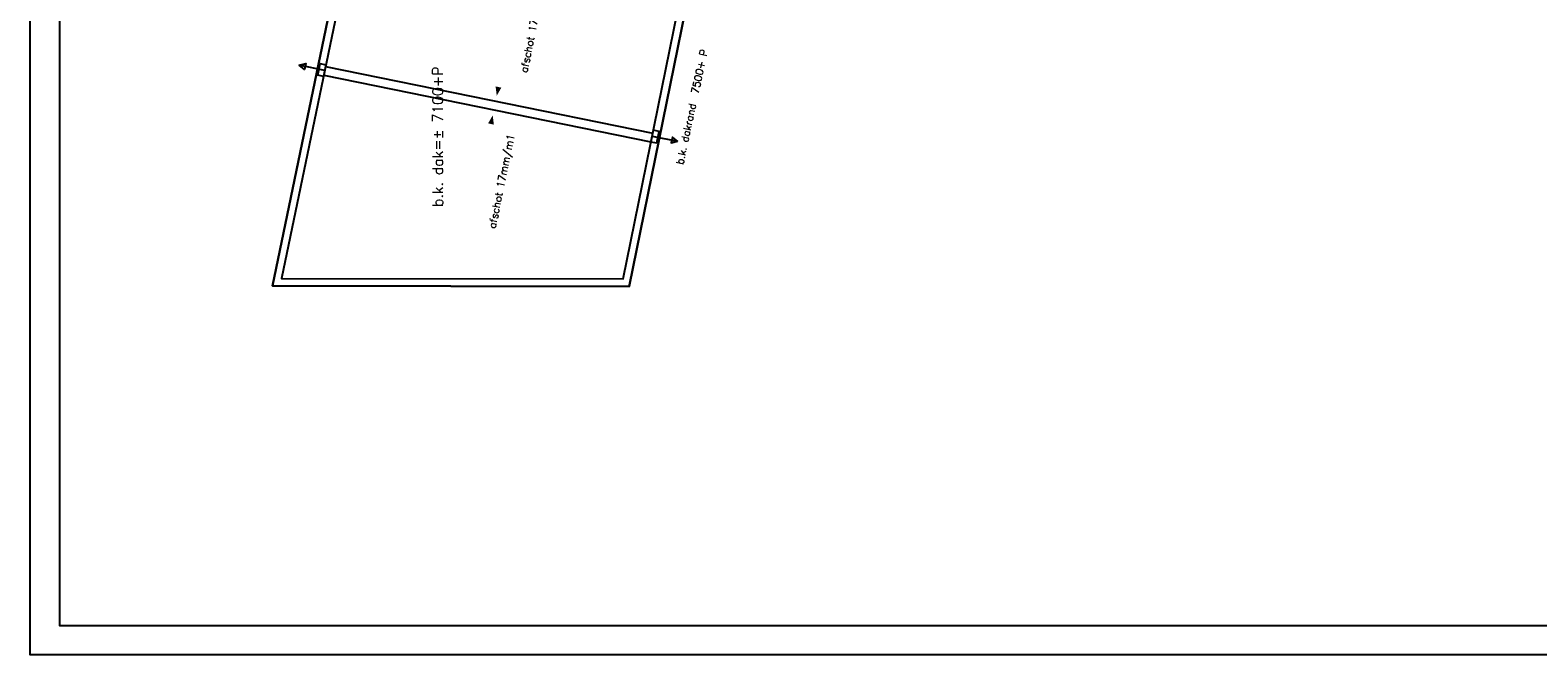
# Model space of a CAD drawing. Extents: x -101594 to 410648, y -2831 to 169921.
# Tile 1 of 31: x -101594 to -50414, y -2831 to 18391. Entities that reach past the tile are written whole.
import ezdxf
from ezdxf.enums import TextEntityAlignment as Align

# ---------------------------------------------------------------- set-up
doc = ezdxf.new("R2010")
doc.units = 0
doc.header["$LTSCALE"] = 50
doc.header["$MEASUREMENT"] = 0
doc.layers.get('0').update_dxf_attribs({"linetype": 'CONTINUOUS'})
for name, color, linetype in [('A--01A1_ACEER', 1, 'CONTINUOUS'), ('A--L27-A2-_DAKEN', 2, 'CONTINUOUS'), ('A--L27A1_DAKEN', 1, 'CONTINUOUS'), ('A--T01A-25_TEKST', 2, 'CONTINUOUS'), ('A--T01A-35_TEKST', 3, 'CONTINUOUS'), ('X--L$2A-_KADER', 7, 'CONTINUOUS')]:
    doc.layers.add(name, color=color, linetype=linetype)
doc.styles.add('HIEMSTRA', font='romans.shx')

# ---------------------------------------------------------------- blocks, each defined once
blk = doc.blocks.new('KAD_A0')
at = {"layer": 'X--L$2A-_KADER', "color": 1}
blk.add_lwpolyline([(-1179, -10), (-1179, 831), (10, 831), (10, -10)], close=True, dxfattribs=at)
at = {"layer": 'X--L$2A-_KADER', "color": 4}
blk.add_lwpolyline([(-1169, 0), (0, 0), (0, 821), (-1169, 821)], close=True, dxfattribs=at)

msp = doc.modelspace()

# ---------------------------------------------------------------- linework, layer by layer
at = {"layer": 'A--01A1_ACEER', "color": 6}
msp.add_lwpolyline([(-78976.3, 20922.6), (-81265, 9687.3), (-93367.8, 9703.3), (-85561.2, 47363.4)], dxfattribs=at)
at = {"layer": 'A--L27-A2-_DAKEN'}
for p, q in [((-91596.3, 17016.6), (-92457.4, 17198.1)), ((-80480, 14793.1), (-79617.7, 14617.5))]:
    msp.add_line(p, q, dxfattribs=at)
for points in [[(-92457.4, 17198.1), (-92457.4, 17198.1), (-92241.1, 17254.7), (-92282.4, 17059)], [(-91833.3, 16862.2), (-91750.8, 17253.6), (-91555.1, 17212.3), (-91637.6, 16820.9)], [(-80324, 14557.2), (-80244.1, 14949.2), (-80440.1, 14989.1), (-80519.9, 14597.1)], [(-79617.7, 14617.5), (-79617.7, 14617.5), (-79793.7, 14755.4), (-79833.6, 14559.4)]]:
    msp.add_lwpolyline(points, close=True, dxfattribs=at)
at = {"layer": 'A--L27A1_DAKEN'}
for p, q in [((-91569.1, 17154), (-80460.1, 14891.1)), ((-91628.9, 16860.1), (-80519.9, 14597.1))]:
    msp.add_line(p, q, dxfattribs=at)
for points in [[(-84595.9, 21860.3, 0, 0, 0), (-85755.8, 16164.5, 0, 200, 0), (-85695.9, 16458.4, 0, 0, 0)], [(-86880.1, 10646.4, 0, 0, 0), (-85891.8, 15496.8, 0, 200, 0), (-85951.7, 15202.8, 0, 0, 0)]]:
    msp.add_lwpolyline(points, format="xyseb", dxfattribs=at)
for points in [[(-91433.2, 19039.2), (-93367.8, 9703.3), (-81265, 9687.3), (-78976.3, 20922.6)], [(-91188.4, 18988.5), (-93060.8, 9952.9), (-81469.1, 9937.5), (-79221.3, 20972.5)]]:
    msp.add_lwpolyline(points, dxfattribs=at)

# ---------------------------------------------------------------- block references
at = {"xscale": 100, "yscale": 100, "zscale": 100, "rotation": 90}
msp.add_blockref('KAD_A0', (-18494.2, 115068.8), dxfattribs=at)

# ---------------------------------------------------------------- texts
at = {"layer": 'A--T01A-25_TEKST', "style": 'HIEMSTRA'}
for s, rotation, p in [('afschot 17mm/m1', 78.48629, (-84070.5, 20122.3)), ('b.k. dakrand  7500+ P', 77.87909, (-78589, 17710)), ('afschot 17mm/m1', 78.48629, (-85148.3, 14831))]:
    msp.add_text(s, height=250, rotation=rotation, dxfattribs=at).set_placement(p, align=Align.RIGHT)
at = {"layer": 'A--T01A-35_TEKST', "style": 'HIEMSTRA'}
msp.add_text('b.k. dak=%%P 7100+P', height=350, rotation=90, dxfattribs=at).set_placement((-87583.6, 12388.6))

doc.saveas('drawing.dxf')
